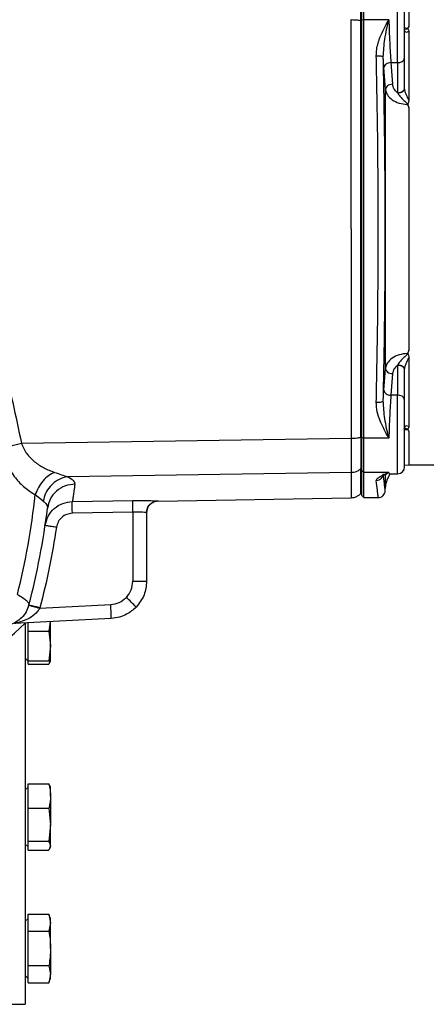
# Model space of a CAD drawing. Header units: millimetres. Extents: x 444 to 4809, y 21 to 3164.
# Tile 38 of 52: x 3161 to 3248, y 1897 to 2108. Entities that reach past the tile are written whole.
import ezdxf

# ---------------------------------------------------------------- set-up
doc = ezdxf.new("R2010")
doc.units = ezdxf.units.MM

msp = doc.modelspace()

# ---------------------------------------------------------------- linework, layer by layer
at = {"color": 7, "linetype": 'Continuous', "lineweight": 25}
for p, q in [((3234.05, 2115.15), (3234.05, 2108.16)), ((3234.55, 2108.28), (3234.55, 2115.64)), ((3233.91, 2108.09), (3234.05, 2108.05)), ((3234.55, 2108.28), (3234.05, 2108.16)), ((3234.05, 2108.16), (3234.05, 2018.83)), ((3234.55, 2018.71), (3234.55, 2108.28)), ((3239.89, 2108.28), (3234.55, 2108.28)), ((3244.16, 2105.82), (3244.16, 2091.04)), ((3238.84, 2098.03), (3238.7, 2100.33)), ((3243.27, 2093.69), (3243.27, 2100.12)), ((3239.16, 2093.4), (3238.84, 2098.03)), ((3240.34, 2099.1), (3241.77, 2099.1)), ((3240.34, 2099.1), (3240.66, 2094.46)), ((3241.77, 2099.1), (3241.77, 2092.67)), ((3239.16, 2033.59), (3239.16, 2093.4)), ((3243.27, 2093.62), (3243.27, 2093.69)), ((3241.77, 2092.67), (3241.79, 2092.62)), ((3244.16, 2089.23), (3244.16, 2037.75)), ((3231.82, 2063.49), (3231.82, 2018.67)), ((3241.79, 2034.37), (3241.77, 2034.32)), ((3241.77, 2034.32), (3241.77, 2027.88)), ((3244.16, 2035.94), (3244.16, 2021.17)), ((3238.84, 2028.95), (3239.16, 2033.59)), ((3240.66, 2032.53), (3240.34, 2027.88)), ((3243.27, 2033.3), (3243.27, 2033.36)), ((3243.27, 2026.86), (3243.27, 2033.3)), ((3238.7, 2026.66), (3238.84, 2028.95)), ((3241.77, 2027.88), (3240.34, 2027.88)), ((3161.24, 2017.61), (3231.82, 2018.67)), ((3234.05, 2018.93), (3233.91, 2018.9)), ((3234.55, 2018.71), (3234.05, 2018.83)), ((3234.05, 2018.83), (3234.05, 2011.83)), ((3239.89, 2018.71), (3234.55, 2018.71)), ((3234.55, 2011.35), (3234.55, 2018.71)), ((3231.82, 2011.32), (3171.09, 2010.45)), ((3234.05, 2012.32), (3233.91, 2012.18)), ((3234.55, 2011.35), (3234.05, 2011.83)), ((3234.05, 2011.83), (3234.05, 2006.49)), ((3239.89, 2011.35), (3234.55, 2011.35)), ((3234.55, 2005.99), (3234.55, 2011.35)), ((3239.89, 2011.35), (3239.96, 2011.07)), ((3239.96, 2011.07), (3241.77, 2011.07)), ((3243.25, 2012.91), (3244.16, 2012.99)), ((3244.16, 2012.99), (3257.38, 2012.99)), ((3239.12, 2007.41), (3239.16, 2008.25)), ((3165.89, 2005.24), (3164.21, 2006.6)), ((3172.14, 2005.11), (3185.1, 2005.33)), ((3190.5, 2005.23), (3231.82, 2005.95)), ((3234.05, 2006.49), (3234.55, 2005.99)), ((3234.55, 2005.99), (3237.62, 2005.99)), ((3185.1, 2002.83), (3172.14, 2002.61)), ((3185.1, 2002.83), (3185.1, 1988.08)), ((3188.05, 2002.76), (3188.05, 1988.08)), ((3185.1, 1988.08), (3188.05, 1988.08)), ((3165.19, 1982.3), (3180.36, 1983.09)), ((3165.21, 1982.36), (3165.19, 1982.3)), ((3180.46, 1980.1), (3159.79, 1979.01)), ((3162.05, 1979.13), (3162.05, 1897.49)), ((3162.65, 1977.39), (3162.65, 1979.16)), ((3162.65, 1977.39), (3167.14, 1977.39)), ((3162.65, 1974.9), (3162.65, 1977.39)), ((3167.36, 1979.41), (3167.14, 1977.39)), ((3167.14, 1977.39), (3167.5, 1974.21)), ((3167.5, 1974.21), (3167.5, 1979.42)), ((3162.65, 1973.52), (3162.65, 1974.9)), ((3162.65, 1971.03), (3162.65, 1973.52)), ((3167.5, 1974.21), (3167.14, 1971.03)), ((3167.5, 1971.03), (3167.5, 1974.21)), ((3162.05, 1971.58), (3162.6, 1971.03)), ((3162.6, 1971.03), (3162.65, 1970.98)), ((3162.65, 1970.29), (3162.65, 1971.03)), ((3162.65, 1971.03), (3167.14, 1971.03)), ((3167.41, 1971.03), (3167.14, 1970.29)), ((3167.4, 1970.78), (3167.5, 1971.03)), ((3162.65, 1970.29), (3167.14, 1970.29)), ((3162.65, 1944.01), (3162.05, 1943.41)), ((3162.65, 1942.66), (3162.65, 1944.69)), ((3162.65, 1944.69), (3167.14, 1944.69)), ((3167.33, 1944.18), (3167.14, 1944.69)), ((3167.5, 1943.96), (3167.4, 1944.21)), ((3167.5, 1942.09), (3167.5, 1943.96)), ((3162.65, 1941.53), (3162.65, 1942.66)), ((3162.65, 1939.5), (3162.65, 1941.53)), ((3167.5, 1942.09), (3167.5, 1935.95)), ((3162.65, 1939.5), (3167.14, 1939.5)), ((3162.65, 1936.72), (3162.65, 1939.5)), ((3167.14, 1939.5), (3167.5, 1935.95)), ((3162.65, 1935.17), (3162.65, 1936.72)), ((3162.65, 1932.4), (3162.65, 1935.17)), ((3167.5, 1935.95), (3167.14, 1932.4)), ((3167.5, 1931.45), (3167.5, 1935.95)), ((3162.05, 1931.78), (3162.65, 1931.18)), ((3162.65, 1932.4), (3167.14, 1932.4)), ((3162.65, 1931.65), (3162.65, 1932.4)), ((3162.65, 1931.24), (3162.65, 1931.65)), ((3162.65, 1930.49), (3162.65, 1931.24)), ((3167.14, 1932.4), (3167.5, 1931.45)), ((3167.5, 1931.45), (3167.14, 1930.49)), ((3167.4, 1930.98), (3167.5, 1931.23)), ((3167.5, 1931.23), (3167.5, 1931.45)), ((3162.65, 1930.49), (3167.14, 1930.49)), ((3162.65, 1915.36), (3162.65, 1916.8)), ((3162.65, 1916.8), (3167.14, 1916.8)), ((3167.5, 1915.82), (3167.14, 1916.8)), ((3167.14, 1916.8), (3167.5, 1914.96)), ((3162.65, 1915.87), (3162.05, 1915.27)), ((3162.65, 1914.56), (3162.65, 1915.36)), ((3162.65, 1913.13), (3162.65, 1914.56)), ((3167.5, 1914.96), (3167.14, 1913.13)), ((3167.5, 1914.96), (3167.5, 1915.82)), ((3167.5, 1909.45), (3167.5, 1914.96)), ((3162.65, 1910.25), (3162.65, 1913.13)), ((3162.65, 1913.13), (3167.14, 1913.13)), ((3162.65, 1908.65), (3162.65, 1910.25)), ((3162.65, 1905.78), (3162.65, 1908.65)), ((3167.5, 1909.45), (3167.5, 1903.94)), ((3162.65, 1905.78), (3167.14, 1905.78)), ((3162.65, 1904.34), (3162.65, 1905.78)), ((3167.14, 1905.78), (3167.5, 1903.94)), ((3162.05, 1903.64), (3162.65, 1903.04)), ((3162.65, 1903.54), (3162.65, 1904.34)), ((3167.5, 1903.94), (3167.14, 1902.1)), ((3167.5, 1903.09), (3167.5, 1903.94)), ((3162.65, 1902.1), (3162.65, 1903.54)), ((3162.65, 1902.1), (3167.14, 1902.1)), ((3167.14, 1902.1), (3167.5, 1903.09)), ((3152.05, 1897.49), (3162.05, 1897.49))]:
    msp.add_line(p, q, dxfattribs=at)
at = {"color": 8, "linetype": 'Continuous', "lineweight": 25}
for p, q in [((3241.77, 2099.1), (3241.77, 2115.92)), ((3244.16, 2113.99), (3244.16, 2106.94)), ((3243.84, 2106.4), (3243.2, 2106.52)), ((3241.77, 2011.07), (3241.77, 2027.88)), ((3243.16, 2020.46), (3243.84, 2020.59)), ((3244.16, 2020.05), (3244.16, 2012.99)), ((3239.39, 2011.05), (3239.89, 2011.35)), ((3239.16, 2008.25), (3239.16, 2010.75)), ((3190.5, 2005.26), (3190.5, 2005.23))]:
    msp.add_line(p, q, dxfattribs=at)
at = {"color": 7, "linetype": 'Continuous', "lineweight": 25}
for centre, radius, start, end in [((3241.97, 2100.42), 1.33, 261.3406, 347.2467), ((3241.97, 2026.57), 1.33, 12.7533, 98.6594), ((3244.16, 2007.99), 5, 142.0937, 177), ((3241.77, 2012.57), 1.5, 270, 0), ((3008.05, 2023.49), 157.07, 345.9107, 353.8259), ((3190.55, 2002.73), 2.5, 91, 180), ((3008.05, 2023.49), 160, 345.3364, 352.907), ((3142, 1940.24), 60.89, 43.9957, 46.7836), ((3137.46, 1980.09), 43.01, 0.003, 3.9976), ((3118.05, 2023.49), 62.5, 225.217, 314.783)]:
    msp.add_arc(centre, radius, start, end, dxfattribs=at)
for points, knots in [([(3233.91, 2108.09), (3233.91, 2108.88), (3233.9, 2110.47), (3233.9, 2112.46), (3233.9, 2114.02), (3233.91, 2114.54), (3233.91, 2114.8)], [0, 0, 0, 0, 0.250495, 0.5000012, 0.749505, 1, 1, 1, 1]), ([(3243.27, 2100.12), (3243.27, 2100.97), (3243.27, 2102.72), (3243.27, 2106.09), (3243.27, 2109.36), (3243.27, 2112.09), (3243.27, 2113.83), (3243.27, 2114.62), (3243.27, 2114.4), (3243.27, 2114.39)], [0, 0, 0, 0, 0.159176, 0.330857, 0.502536, 0.661713, 0.820892, 0.992571, 1, 1, 1, 1]), ([(3231.82, 2063.49), (3231.82, 2068.52), (3231.82, 2078.57), (3231.82, 2093.57), (3231.82, 2103.4), (3231.82, 2108.31)], [0, 0, 0, 0, 0.333333, 0.666667, 1, 1, 1, 1]), ([(3231.82, 2108.31), (3232.26, 2108.3), (3233.04, 2108.27), (3233.64, 2108.14), (3233.91, 2108.09)], [0, 0, 0, 0, 0.559997, 1, 1, 1, 1]), ([(3233.91, 2018.9), (3233.91, 2022.56), (3233.91, 2029.88), (3233.91, 2041.02), (3233.91, 2052.24), (3233.91, 2063.49), (3233.91, 2074.75), (3233.91, 2085.96), (3233.91, 2097.11), (3233.91, 2104.43), (3233.91, 2108.09)], [0, 0, 0, 0, 0.124968, 0.250002, 0.374996, 0.5, 0.625004, 0.749998, 0.875032, 1, 1, 1, 1]), ([(3234.05, 2108.05), (3234.05, 2107.92), (3234.05, 2107.28), (3234.05, 2106.12), (3234.05, 2104.56), (3234.05, 2103), (3234.05, 2101.7), (3234.05, 2100.4), (3234.05, 2099.1), (3234.05, 2097.79), (3234.05, 2096.48), (3234.05, 2095.18), (3234.05, 2093.87), (3234.05, 2092.55), (3234.05, 2091.24), (3234.05, 2089.93), (3234.05, 2088.61), (3234.05, 2087.29), (3234.05, 2085.71), (3234.05, 2084.39), (3234.05, 2083.07), (3234.05, 2081.75), (3234.05, 2080.16), (3234.05, 2078.57), (3234.05, 2076.98), (3234.05, 2075.39), (3234.05, 2074.07), (3234.05, 2072.74), (3234.05, 2071.41), (3234.05, 2069.82), (3234.05, 2068.23), (3234.05, 2066.63), (3234.05, 2065.3), (3234.05, 2063.98), (3234.05, 2062.65), (3234.05, 2061.05), (3234.05, 2059.46), (3234.05, 2057.87), (3234.05, 2056.54), (3234.05, 2055.21), (3234.05, 2053.89), (3234.05, 2052.29), (3234.05, 2050.7), (3234.05, 2049.11), (3234.05, 2047.52), (3234.05, 2046.2), (3234.05, 2044.88), (3234.05, 2043.56), (3234.05, 2041.97), (3234.05, 2040.39), (3234.05, 2039.07), (3234.05, 2037.75), (3234.05, 2036.44), (3234.05, 2035.13), (3234.05, 2033.81), (3234.05, 2032.5), (3234.05, 2031.19), (3234.05, 2029.88), (3234.05, 2028.58), (3234.05, 2027.27), (3234.05, 2025.97), (3234.05, 2024.67), (3234.05, 2023.37), (3234.05, 2022.02), (3234.05, 2020.91), (3234.05, 2019.78), (3234.05, 2019.22), (3234.05, 2018.93)], [0, 0, 0, 0, 0.004429, 0.022147, 0.039865, 0.057583, 0.075301, 0.08416, 0.101878, 0.119596, 0.128455, 0.146173, 0.163891, 0.17275, 0.190468, 0.208186, 0.217045, 0.234763, 0.252481, 0.270199, 0.279057, 0.296776, 0.314494, 0.332211, 0.349929, 0.367648, 0.385366, 0.394224, 0.411942, 0.42966, 0.447378, 0.465096, 0.482815, 0.491673, 0.509391, 0.527109, 0.544827, 0.562545, 0.580263, 0.589122, 0.60684, 0.624558, 0.642276, 0.659994, 0.677712, 0.69543, 0.704289, 0.722007, 0.739725, 0.757443, 0.775161, 0.78402, 0.801738, 0.819456, 0.828315, 0.846033, 0.86375, 0.872609, 0.890327, 0.908045, 0.916904, 0.934622, 0.95234, 0.961199, 0.980599, 0.9903, 1, 1, 1, 1]), ([(3237.2, 2100.58), (3237.22, 2101.03), (3237.25, 2101.94), (3237.57, 2103.28), (3238.02, 2104.58), (3238.57, 2105.81), (3239.19, 2107.03), (3239.65, 2107.84), (3239.89, 2108.28)], [0, 0, 0, 0, 0.162925, 0.329535, 0.50078, 0.661132, 0.819295, 1, 1, 1, 1]), ([(3238.7, 2100.33), (3238.78, 2101.6), (3238.95, 2104.3), (3239.56, 2106.9), (3239.89, 2108.28)], [0, 0, 0, 0, 0.471836, 1, 1, 1, 1]), ([(3239.89, 2108.28), (3239.91, 2107.48), (3239.96, 2105.86), (3240.07, 2103.44), (3240.19, 2101.08), (3240.29, 2099.79), (3240.34, 2099.1)], [0, 0, 0, 0, 0.243613, 0.499857, 0.731803, 1, 1, 1, 1]), ([(3244.16, 2106.94), (3244.15, 2106.84), (3244.13, 2106.7), (3244, 2106.51), (3243.89, 2106.43), (3243.84, 2106.4)], [0, 0, 0, 0, 0.49814, 0.762549, 1, 1, 1, 1]), ([(3244.16, 2106.94), (3244.15, 2106.88), (3244.14, 2106.75), (3244.07, 2106.58), (3243.94, 2106.45), (3243.95, 2106.3), (3244.14, 2106.12), (3244.15, 2105.93), (3244.16, 2105.82)], [0, 0, 0, 0, 0.171864, 0.331915, 0.474863, 0.525342, 0.725187, 1, 1, 1, 1]), ([(3237.2, 2026.41), (3237.28, 2030.58), (3237.45, 2038.79), (3237.59, 2051.19), (3237.64, 2063.49), (3237.59, 2075.8), (3237.45, 2088.19), (3237.28, 2096.41), (3237.2, 2100.58)], [0, 0, 0, 0, 0.17035, 0.335208, 0.5, 0.664791, 0.82965, 1, 1, 1, 1]), ([(3237.2, 2100.58), (3237.42, 2100.58), (3237.84, 2100.58), (3238.33, 2100.51), (3238.63, 2100.43), (3238.68, 2100.36), (3238.7, 2100.33)], [0, 0, 0, 0, 0.279649, 0.559282, 0.779636, 1, 1, 1, 1]), ([(3238.7, 2026.66), (3238.8, 2031.57), (3238.99, 2041.34), (3239.13, 2056.16), (3239.12, 2070.94), (3238.99, 2085.71), (3238.8, 2095.44), (3238.7, 2100.33)], [0, 0, 0, 0, 0.2017418, 0.4015305, 0.6003467, 0.7992282, 1, 1, 1, 1]), ([(3240.34, 2099.1), (3240.14, 2099.08), (3239.75, 2099.03), (3239.26, 2098.78), (3238.91, 2098.44), (3238.87, 2098.17), (3238.84, 2098.03)], [0, 0, 0, 0, 0.250007, 0.500012, 0.749999, 1, 1, 1, 1]), ([(3240.66, 2094.46), (3240.47, 2094.44), (3240.08, 2094.39), (3239.59, 2094.14), (3239.24, 2093.8), (3239.19, 2093.53), (3239.16, 2093.4)], [0, 0, 0, 0, 0.250002, 0.500015, 0.750012, 1, 1, 1, 1]), ([(3239.16, 2093.4), (3239.21, 2093.13), (3239.28, 2092.72), (3239.7, 2091.94), (3240.51, 2091.12), (3242.02, 2090.36), (3243.23, 2090.22), (3243.84, 2090.15)], [0, 0, 0, 0, 0.161396, 0.250143, 0.500051, 0.74989, 1, 1, 1, 1]), ([(3241.77, 2092.67), (3241.47, 2092.93), (3240.87, 2093.45), (3240.73, 2094.12), (3240.66, 2094.46)], [0, 0, 0, 0, 0.499781, 1, 1, 1, 1]), ([(3241.77, 2092.67), (3241.96, 2092.68), (3242.36, 2092.71), (3242.85, 2092.95), (3243.2, 2093.29), (3243.24, 2093.56), (3243.27, 2093.69)], [0, 0, 0, 0, 0.250002, 0.499999, 0.749994, 1, 1, 1, 1]), ([(3241.79, 2092.62), (3241.98, 2092.64), (3242.37, 2092.67), (3242.86, 2092.9), (3243.2, 2093.23), (3243.24, 2093.49), (3243.27, 2093.62)], [0, 0, 0, 0, 0.2499985, 0.4999937, 0.7499817, 1, 1, 1, 1]), ([(3244.16, 2091.04), (3243.96, 2091.47), (3243.66, 2092.1), (3243.33, 2092.99), (3243.29, 2093.41), (3243.27, 2093.62)], [0, 0, 0, 0, 0.499145, 0.749458, 1, 1, 1, 1]), ([(3241.79, 2092.62), (3241.92, 2092.39), (3242.17, 2091.94), (3242.78, 2091.3), (3243.33, 2090.83), (3243.68, 2090.49), (3243.8, 2090.32), (3243.83, 2090.22), (3243.84, 2090.17), (3243.84, 2090.15)], [0, 0, 0, 0, 0.277532, 0.541654, 0.789098, 0.901602, 0.952604, 0.97655, 1, 1, 1, 1]), ([(3243.84, 2090.15), (3243.89, 2090.08), (3244, 2089.95), (3244.13, 2089.64), (3244.15, 2089.4), (3244.16, 2089.23)], [0, 0, 0, 0, 0.237792, 0.502717, 1, 1, 1, 1]), ([(3244.16, 2091.04), (3244.15, 2090.94), (3244.14, 2090.74), (3244.07, 2090.44), (3243.93, 2090.23), (3243.96, 2089.96), (3244.14, 2089.67), (3244.15, 2089.38), (3244.16, 2089.23)], [0, 0, 0, 0, 0.1718174, 0.3332008, 0.4849198, 0.5423978, 0.7673726, 1, 1, 1, 1]), ([(3153.33, 2051.38), (3154.06, 2048.6), (3155.53, 2042.95), (3157.53, 2034.59), (3159.44, 2026.09), (3160.63, 2020.52), (3161.24, 2017.61)], [0, 0, 0, 0, 0.245778, 0.500316, 0.740046, 1, 1, 1, 1]), ([(3243.84, 2036.84), (3243.23, 2036.77), (3242.02, 2036.63), (3240.51, 2035.87), (3239.7, 2035.05), (3239.28, 2034.27), (3239.21, 2033.86), (3239.16, 2033.59)], [0, 0, 0, 0, 0.249478, 0.499045, 0.748707, 0.837981, 1, 1, 1, 1]), ([(3243.84, 2036.84), (3243.84, 2036.82), (3243.83, 2036.77), (3243.8, 2036.67), (3243.68, 2036.49), (3243.33, 2036.16), (3242.78, 2035.69), (3242.17, 2035.05), (3241.92, 2034.6), (3241.79, 2034.37)], [0, 0, 0, 0, 0.023354, 0.047258, 0.098126, 0.210648, 0.458263, 0.722919, 1, 1, 1, 1]), ([(3244.16, 2037.75), (3244.15, 2037.59), (3244.13, 2037.34), (3244, 2037.04), (3243.89, 2036.9), (3243.84, 2036.84)], [0, 0, 0, 0, 0.498156, 0.762552, 1, 1, 1, 1]), ([(3244.16, 2037.75), (3244.15, 2037.64), (3244.14, 2037.44), (3244.07, 2037.15), (3243.94, 2036.95), (3243.95, 2036.7), (3244.14, 2036.41), (3244.15, 2036.11), (3244.16, 2035.94)], [0, 0, 0, 0, 0.171881, 0.331926, 0.474856, 0.525357, 0.725201, 1, 1, 1, 1]), ([(3241.77, 2034.32), (3241.47, 2034.06), (3240.87, 2033.54), (3240.73, 2032.86), (3240.66, 2032.53)], [0, 0, 0, 0, 0.499107, 1, 1, 1, 1]), ([(3243.27, 2033.3), (3243.24, 2033.43), (3243.2, 2033.7), (3242.85, 2034.04), (3242.36, 2034.27), (3241.96, 2034.3), (3241.77, 2034.32)], [0, 0, 0, 0, 0.250002, 0.500008, 0.750002, 1, 1, 1, 1]), ([(3243.27, 2033.36), (3243.24, 2033.49), (3243.2, 2033.75), (3242.86, 2034.08), (3242.37, 2034.32), (3241.98, 2034.35), (3241.79, 2034.37)], [0, 0, 0, 0, 0.2500183, 0.5000063, 0.7500015, 1, 1, 1, 1]), ([(3243.27, 2033.36), (3243.29, 2033.57), (3243.33, 2033.99), (3243.66, 2034.89), (3243.96, 2035.52), (3244.16, 2035.94)], [0, 0, 0, 0, 0.250001, 0.501175, 1, 1, 1, 1]), ([(3239.16, 2033.59), (3239.19, 2033.46), (3239.24, 2033.19), (3239.59, 2032.84), (3240.08, 2032.59), (3240.47, 2032.55), (3240.66, 2032.53)], [0, 0, 0, 0, 0.249988, 0.499985, 0.749998, 1, 1, 1, 1]), ([(3238.84, 2028.95), (3238.87, 2028.82), (3238.91, 2028.55), (3239.26, 2028.2), (3239.75, 2027.95), (3240.14, 2027.91), (3240.34, 2027.88)], [0, 0, 0, 0, 0.250001, 0.499988, 0.749993, 1, 1, 1, 1]), ([(3237.2, 2026.41), (3237.42, 2026.41), (3237.84, 2026.41), (3238.33, 2026.47), (3238.63, 2026.56), (3238.68, 2026.62), (3238.7, 2026.66)], [0, 0, 0, 0, 0.279648, 0.559278, 0.779637, 1, 1, 1, 1]), ([(3239.89, 2018.71), (3239.65, 2019.14), (3239.19, 2019.95), (3238.57, 2021.18), (3237.93, 2022.61), (3237.33, 2024.34), (3237.25, 2025.72), (3237.2, 2026.41)], [0, 0, 0, 0, 0.180775, 0.339005, 0.499447, 0.750066, 1, 1, 1, 1]), ([(3239.89, 2018.71), (3239.56, 2020.08), (3238.95, 2022.69), (3238.78, 2025.38), (3238.7, 2026.66)], [0, 0, 0, 0, 0.528164, 1, 1, 1, 1]), ([(3240.34, 2027.88), (3240.29, 2027.19), (3240.19, 2025.9), (3240.07, 2023.55), (3239.96, 2021.13), (3239.91, 2019.5), (3239.89, 2018.71)], [0, 0, 0, 0, 0.268028, 0.499839, 0.756243, 1, 1, 1, 1]), ([(3243.27, 2012.57), (3243.27, 2012.63), (3243.27, 2012.77), (3243.27, 2013.86), (3243.27, 2015.52), (3243.27, 2017.63), (3243.27, 2020.02), (3243.27, 2022.52), (3243.27, 2024.93), (3243.27, 2026.23), (3243.27, 2026.86)], [0, 0, 0, 0, 0.122332, 0.249999, 0.377668, 0.500001, 0.622333, 0.749999, 0.87767, 1, 1, 1, 1]), ([(3244.16, 2021.17), (3243.96, 2021.26), (3243.66, 2021.4), (3243.33, 2021.24), (3243.29, 2021.02), (3243.27, 2020.91)], [0, 0, 0, 0, 0.499161, 0.74946, 1, 1, 1, 1]), ([(3243.84, 2020.59), (3243.89, 2020.55), (3244, 2020.48), (3244.13, 2020.29), (3244.15, 2020.14), (3244.16, 2020.05)], [0, 0, 0, 0, 0.237808, 0.502722, 1, 1, 1, 1]), ([(3244.16, 2021.17), (3244.15, 2021.1), (3244.14, 2020.97), (3244.07, 2020.78), (3243.93, 2020.65), (3243.96, 2020.48), (3244.14, 2020.31), (3244.15, 2020.13), (3244.16, 2020.05)], [0, 0, 0, 0, 0.171816, 0.333187, 0.48492, 0.542401, 0.767367, 1, 1, 1, 1]), ([(3157.11, 2016.38), (3157.39, 2016.5), (3157.95, 2016.73), (3158.98, 2017.07), (3160.09, 2017.37), (3160.86, 2017.53), (3161.24, 2017.61)], [0, 0, 0, 0, 0.247575, 0.500004, 0.75243, 1, 1, 1, 1]), ([(3161.24, 2017.61), (3161.39, 2017.22), (3161.69, 2016.43), (3162.59, 2015.03), (3164.04, 2013.58), (3166.07, 2012.26), (3167.56, 2011.68), (3168.31, 2011.38)], [0, 0, 0, 0, 0.118751, 0.239525, 0.486696, 0.74086, 1, 1, 1, 1]), ([(3231.82, 2018.67), (3232.26, 2018.69), (3233.04, 2018.72), (3233.64, 2018.84), (3233.91, 2018.9)], [0, 0, 0, 0, 0.559999, 1, 1, 1, 1]), ([(3231.82, 2018.67), (3231.82, 2017.81), (3231.82, 2016.07), (3231.82, 2013.88), (3231.82, 2012.17), (3231.82, 2011.6), (3231.82, 2011.32)], [0, 0, 0, 0, 0.2494102, 0.500003, 0.7505904, 1, 1, 1, 1]), ([(3233.91, 2018.9), (3233.91, 2018.1), (3233.9, 2016.52), (3233.9, 2014.53), (3233.9, 2012.96), (3233.91, 2012.44), (3233.91, 2012.18)], [0, 0, 0, 0, 0.250494, 0.5, 0.749503, 1, 1, 1, 1]), ([(3157.11, 2016.38), (3157.44, 2015.19), (3157.94, 2013.43), (3159.03, 2011.48), (3160.22, 2009.78), (3161.93, 2008.02), (3163.45, 2007.07), (3164.21, 2006.6)], [0, 0, 0, 0, 0.260207, 0.38417, 0.5129, 0.758699, 1, 1, 1, 1]), ([(3168.31, 2011.38), (3167.88, 2011.16), (3167.01, 2010.71), (3165.82, 2009.56), (3164.82, 2008.16), (3164.41, 2007.11), (3164.21, 2006.6)], [0, 0, 0, 0, 0.244923, 0.499997, 0.755076, 1, 1, 1, 1]), ([(3168.31, 2011.38), (3168.82, 2011.2), (3169.84, 2010.84), (3170.67, 2010.58), (3171.09, 2010.45)], [0, 0, 0, 0, 0.5050371, 1, 1, 1, 1]), ([(3233.91, 2012.18), (3233.76, 2012.06), (3233.48, 2011.8), (3232.96, 2011.53), (3232.4, 2011.36), (3232.01, 2011.33), (3231.82, 2011.32)], [0, 0, 0, 0, 0.24763, 0.500006, 0.752374, 1, 1, 1, 1]), ([(3231.82, 2011.32), (3231.82, 2010.25), (3231.82, 2008.11), (3231.82, 2006.31), (3231.82, 2006.07), (3231.82, 2005.95)], [0, 0, 0, 0, 0.333333, 0.666667, 1, 1, 1, 1]), ([(3237.2, 2009.65), (3237.22, 2009.74), (3237.25, 2009.92), (3237.57, 2010.2), (3238.02, 2010.49), (3238.57, 2010.76), (3239.19, 2011.05), (3239.65, 2011.24), (3239.89, 2011.35)], [0, 0, 0, 0, 0.162928, 0.329537, 0.500783, 0.661136, 0.819296, 1, 1, 1, 1]), ([(3171.09, 2010.45), (3170.42, 2010.28), (3169.06, 2009.95), (3167.44, 2008.57), (3166.34, 2006.92), (3166.04, 2005.79), (3165.89, 2005.24)], [0, 0, 0, 0, 0.272907, 0.561747, 0.787086, 1, 1, 1, 1]), ([(3171.09, 2010.45), (3171.57, 2010.18), (3172.54, 2009.65), (3172.63, 2009.13), (3172.67, 2008.87)], [0, 0, 0, 0, 0.5009984, 1, 1, 1, 1]), ([(3237.62, 2005.99), (3237.61, 2006.07), (3237.59, 2006.23), (3237.45, 2007.44), (3237.28, 2008.9), (3237.2, 2009.65)], [0, 0, 0, 0, 0.329583, 0.6593, 1, 1, 1, 1]), ([(3239.12, 2007.41), (3239.11, 2007.5), (3239.09, 2007.66), (3238.94, 2008.87), (3238.78, 2010.32), (3238.7, 2011.05)], [0, 0, 0, 0, 0.331784, 0.664342, 1, 1, 1, 1]), ([(3238.96, 2010.89), (3238.98, 2010.87), (3239.04, 2010.8), (3239.25, 2010.95), (3239.39, 2011.05)], [0, 0, 0, 0, 0.3347762, 1, 1, 1, 1]), ([(3172.67, 2008.87), (3171.98, 2008.79), (3170.55, 2008.63), (3168.68, 2007.47), (3167.29, 2005.77), (3166.97, 2004.4), (3166.82, 2003.74)], [0, 0, 0, 0, 0.241814, 0.500001, 0.758185, 1, 1, 1, 1]), ([(3172.67, 2008.87), (3172.6, 2008.37), (3172.48, 2007.4), (3172.32, 2006.33), (3172.21, 2005.53), (3172.16, 2005.25), (3172.14, 2005.11)], [0, 0, 0, 0, 0.261026, 0.502268, 0.754423, 1, 1, 1, 1]), ([(3231.8, 2005.95), (3232, 2005.97), (3232.39, 2005.99), (3232.95, 2006.18), (3233.47, 2006.46), (3233.76, 2006.72), (3233.91, 2006.85)], [0, 0, 0, 0, 0.2475237, 0.4998894, 0.752308, 1, 1, 1, 1]), ([(3237.62, 2005.99), (3237.81, 2006.01), (3238.19, 2006.06), (3238.68, 2006.38), (3239.03, 2006.85), (3239.09, 2007.23), (3239.12, 2007.41)], [0, 0, 0, 0, 0.250004, 0.499992, 0.749995, 1, 1, 1, 1]), ([(3165.89, 2005.24), (3166.18, 2004.99), (3166.77, 2004.5), (3166.81, 2003.99), (3166.82, 2003.74)], [0, 0, 0, 0, 0.498953, 1, 1, 1, 1]), ([(3166.31, 1999.99), (3166.48, 2000.68), (3166.83, 2002.05), (3168.21, 2003.7), (3170.03, 2004.86), (3171.44, 2005.03), (3172.14, 2005.11)], [0, 0, 0, 0, 0.24992, 0.499874, 0.749858, 1, 1, 1, 1]), ([(3172.14, 2002.61), (3172.14, 2002.97), (3172.13, 2003.68), (3172.12, 2004.49), (3172.13, 2004.99), (3172.14, 2005.07), (3172.14, 2005.11)], [0, 0, 0, 0, 0.279648, 0.559278, 0.779636, 1, 1, 1, 1]), ([(3185.1, 2002.83), (3185.09, 2003.18), (3185.08, 2003.9), (3185.08, 2004.71), (3185.09, 2005.21), (3185.09, 2005.29), (3185.1, 2005.33)], [0, 0, 0, 0, 0.279646, 0.559284, 0.779637, 1, 1, 1, 1]), ([(3185.1, 2005.33), (3185.81, 2005.33), (3187.22, 2005.35), (3189, 2005.33), (3190.26, 2005.29), (3190.42, 2005.27), (3190.5, 2005.26)], [0, 0, 0, 0, 0.250603, 0.500315, 0.750072, 1, 1, 1, 1]), ([(3188.05, 2002.76), (3188.08, 2003.08), (3188.16, 2003.73), (3188.72, 2004.55), (3189.53, 2005.13), (3190.18, 2005.21), (3190.5, 2005.26)], [0, 0, 0, 0, 0.250003, 0.500003, 0.749995, 1, 1, 1, 1]), ([(3188.05, 2002.76), (3188, 2002.77), (3187.91, 2002.79), (3187.34, 2002.83), (3186.72, 2002.84), (3186.04, 2002.85), (3185.47, 2002.84), (3185.1, 2002.83)], [0, 0, 0, 0, 0.249657, 0.499114, 0.633808, 0.762343, 1, 1, 1, 1]), ([(3172.14, 2002.61), (3171.73, 2002.56), (3170.91, 2002.47), (3169.85, 2001.79), (3169.04, 2000.83), (3168.84, 2000.03), (3168.74, 1999.63)], [0, 0, 0, 0, 0.250002, 0.500037, 0.749997, 1, 1, 1, 1]), ([(3168.74, 1999.63), (3168.27, 1996.72), (3167.33, 1990.92), (3165.91, 1985.21), (3165.21, 1982.36)], [0, 0, 0, 0, 0.5, 1, 1, 1, 1]), ([(3168.74, 1999.63), (3168.38, 1999.68), (3167.67, 1999.79), (3166.87, 1999.91), (3166.39, 1999.98), (3166.34, 1999.99), (3166.31, 1999.99)], [0, 0, 0, 0, 0.279626, 0.559257, 0.779629, 1, 1, 1, 1]), ([(3183.7, 1984.62), (3184.1, 1985.13), (3184.9, 1986.15), (3185.03, 1987.44), (3185.1, 1988.08)], [0, 0, 0, 0, 0.499805, 1, 1, 1, 1]), ([(3188.05, 1988.08), (3187.95, 1987.08), (3187.75, 1985.01), (3186.47, 1983.38), (3185.81, 1982.54)], [0, 0, 0, 0, 0.487175, 1, 1, 1, 1]), ([(3160.39, 1985.26), (3160.78, 1985.02), (3161.57, 1984.55), (3162.35, 1983.94), (3162.83, 1983.41), (3162.83, 1983.13), (3162.83, 1982.99)], [0, 0, 0, 0, 0.24992, 0.499907, 0.749943, 1, 1, 1, 1]), ([(3180.36, 1983.09), (3180.99, 1983.19), (3182.25, 1983.38), (3183.22, 1984.2), (3183.7, 1984.62)], [0, 0, 0, 0, 0.499981, 1, 1, 1, 1]), ([(3162.83, 1982.99), (3162.66, 1982.49), (3162.31, 1981.48), (3161.32, 1980.22), (3160.06, 1979.22), (3159.05, 1978.88), (3158.55, 1978.7)], [0, 0, 0, 0, 0.2499971, 0.4999978, 0.7499986, 1, 1, 1, 1]), ([(3165.19, 1982.3), (3165.04, 1982.06), (3164.72, 1981.54), (3163.84, 1980.71), (3162.58, 1979.93), (3161.28, 1979.42), (3160.4, 1979.16), (3159.99, 1979.06), (3159.84, 1979.02), (3159.79, 1979.01), (3159.79, 1979.01), (3159.79, 1979.01)], [0, 0, 0, 0, 0.11447, 0.249557, 0.49915, 0.748955, 0.873998, 0.936272, 0.97074, 0.985782, 1, 1, 1, 1]), ([(3162.82, 1982.95), (3162.87, 1982.93), (3162.96, 1982.91), (3163.59, 1982.73), (3164.37, 1982.52), (3164.92, 1982.37), (3165.19, 1982.3)], [0, 0, 0, 0, 0.279627, 0.559256, 0.779622, 1, 1, 1, 1]), ([(3165.21, 1982.36), (3164.86, 1982.45), (3164.16, 1982.63), (3163.38, 1982.84), (3162.92, 1982.96), (3162.86, 1982.98), (3162.83, 1982.99)], [0, 0, 0, 0, 0.279626, 0.559254, 0.779625, 1, 1, 1, 1]), ([(3185.81, 1982.54), (3185.15, 1981.97), (3184.09, 1981.05), (3182.2, 1980.31), (3181.07, 1980.17), (3180.46, 1980.1)], [0, 0, 0, 0, 0.430083, 0.697762, 1, 1, 1, 1]), ([(3167.14, 1971.03), (3167.14, 1971.03), (3167.36, 1971.03), (3167.43, 1971.03), (3167.5, 1971.03)], [0, 0, 0, 0, 0.0269928, 1, 1, 1, 1]), ([(3167.14, 1944.69), (3167.19, 1944.48), (3167.4, 1943.62), (3167.46, 1942.75), (3167.5, 1942.09)], [0, 0, 0, 0, 0.253066, 1, 1, 1, 1]), ([(3167.5, 1942.09), (3167.43, 1941.25), (3167.36, 1940.38), (3167.14, 1939.52), (3167.14, 1939.5)], [0, 0, 0, 0, 0.973004, 1, 1, 1, 1]), ([(3167.14, 1913.13), (3167.19, 1912.82), (3167.4, 1911.61), (3167.46, 1910.37), (3167.5, 1909.45)], [0, 0, 0, 0, 0.253076, 1, 1, 1, 1]), ([(3167.5, 1909.45), (3167.43, 1908.25), (3167.36, 1907.02), (3167.14, 1905.81), (3167.14, 1905.78)], [0, 0, 0, 0, 0.973003, 1, 1, 1, 1])]:
    msp.add_open_spline(points, degree=3, knots=knots, dxfattribs=at)
at = {"color": 8, "linetype": 'Continuous', "lineweight": 25}
for points, knots in [([(3243.84, 2106.4), (3243.84, 2106.39), (3243.83, 2106.36), (3243.8, 2106.31), (3243.68, 2106.25), (3243.43, 2106.21), (3243.23, 2106.25), (3243.13, 2106.28)], [0, 0, 0, 0, 0.070248, 0.142191, 0.29524, 0.633789, 1, 1, 1, 1]), ([(3243.33, 2105.87), (3243.34, 2105.84), (3243.37, 2105.7), (3243.67, 2105.6), (3243.96, 2105.73), (3244.16, 2105.82)], [0, 0, 0, 0, 0.088009, 0.393414, 1, 1, 1, 1]), ([(3243.13, 2020.71), (3243.23, 2020.73), (3243.43, 2020.78), (3243.68, 2020.74), (3243.8, 2020.68), (3243.83, 2020.63), (3243.84, 2020.6), (3243.84, 2020.59)], [0, 0, 0, 0, 0.3654556, 0.7039445, 0.8574231, 0.9294593, 1, 1, 1, 1]), ([(3233.91, 2006.85), (3233.91, 2006.91), (3233.91, 2007.04), (3233.91, 2008.09), (3233.91, 2009.72), (3233.91, 2011.36), (3233.91, 2012.18)], [0, 0, 0, 0, 0.250008, 0.499996, 0.750064, 1, 1, 1, 1]), ([(3237.2, 2009.65), (3237.42, 2009.67), (3237.84, 2009.73), (3238.32, 2010.1), (3238.6, 2010.5), (3238.64, 2010.76), (3238.66, 2010.85)], [0, 0, 0, 0, 0.308316, 0.61661, 0.859568, 1, 1, 1, 1])]:
    msp.add_open_spline(points, degree=3, knots=knots, dxfattribs=at)

doc.saveas('drawing.dxf')
